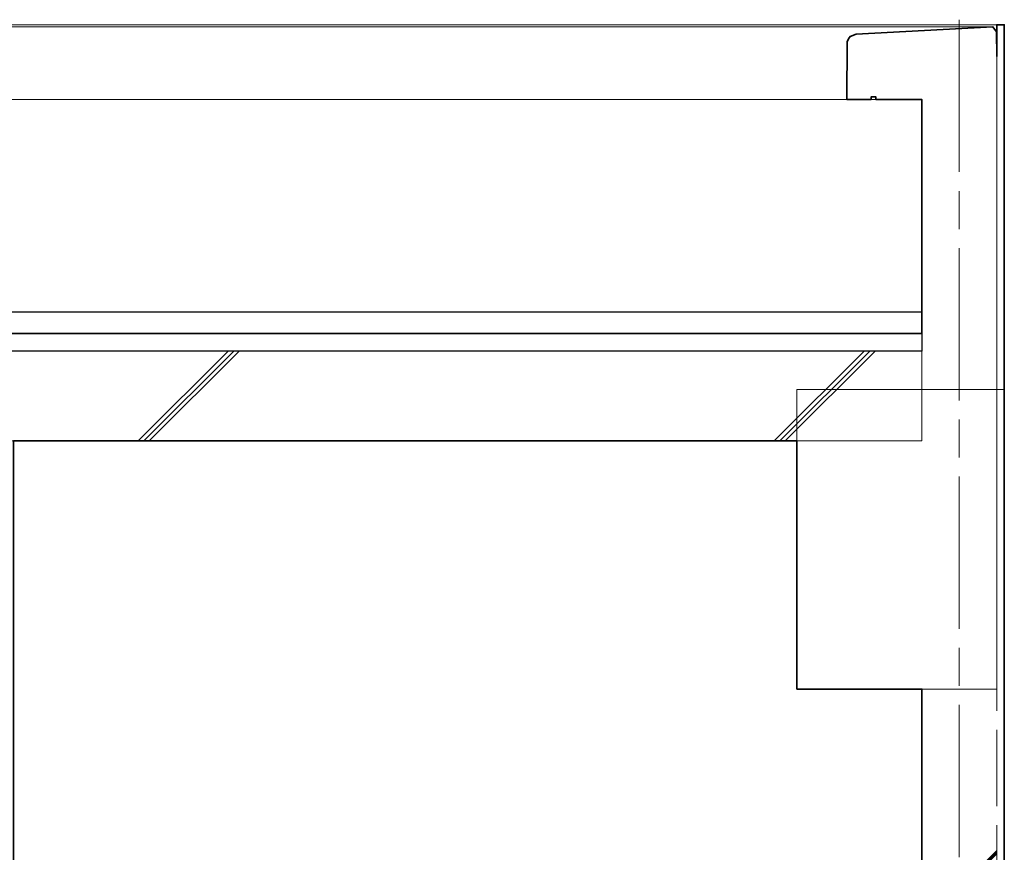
# Model space of a CAD drawing. Header units: millimetres. Extents: x -38341 to 3709, y -10682 to 48718.
# Tile 29 of 118: x -22332 to -20362, y 11553 to 13220. Entities that reach past the tile are written whole.
import ezdxf

# ---------------------------------------------------------------- set-up
doc = ezdxf.new("R2010")
doc.units = ezdxf.units.MM
doc.header["$LTSCALE"] = 50
for name, pattern in [('ISO-02 破線', [3.81, 3.048, -0.762]), ('ISO-07 点線', [0.889, 0.127, -0.762]), ('ISO-08 一点鎖線', [9.144, 6.096, -0.762, 1.524, -0.762])]:
    doc.linetypes.add(name, pattern=pattern)
doc.layers.add('00ライン-グリッド-線', color=13, linetype='ISO-08 一点鎖線', lineweight=5, true_color=0xff5454)
for name, color, linetype, lineweight in [('02モデリング-03スラブ', 7, 'Continuous', 5), ('02モデリング-03スラブ_ハッチング', 7, 'Continuous', 5), ('02モデリング-04壁-外部', 7, 'Continuous', 5), ('02モデリング-04壁-外部_ハッチング', 7, 'Continuous', 5), ('02モデリング-06屋根-パラペット', 7, 'Continuous', 5), ('02モデリング-06屋根-パラペット_ハッチング', 7, 'Continuous', 5), ('02モデリング-10梁', 7, 'Continuous', 18), ('02モデリング-10梁_ハッチング', 7, 'Continuous', 5), ('断面スタイル', 7, 'Continuous', 35)]:
    doc.layers.add(name, color=color, linetype=linetype, lineweight=lineweight)
doc.styles.get("Standard").update_dxf_attribs({"font": 'txt', "bigfont": 'BIGFONT.SHX'})

# ---------------------------------------------------------------- blocks, each defined once
blk = doc.blocks.new('Section-3')
at = {"layer": '02モデリング-03スラブ', "color": 7, "linetype": 'Continuous', "lineweight": 25, "transparency": 33554687}
blk.add_line((-13785, 12635), (-2135, 12635), dxfattribs=at)
at = {"layer": '02モデリング-04壁-外部', "color": 7, "linetype": 'Continuous', "lineweight": 5, "transparency": 33554687}
blk.add_line((-13935, 13210), (-1985, 13210), dxfattribs=at)
at = {"layer": '02モデリング-06屋根-パラペット', "color": 7, "linetype": 'Continuous', "lineweight": 18, "transparency": 33554687}
for p, q in [((-2142.8, 13197.9), (-2078.8, 13201.4)), ((-2019.4, 13204.5), (-2005.3, 13205.3)), ((-2279.5, 13184.8), (-2278.2, 13186.4)), ((-1985.3, 13164.4), (-1985, 13146.4))]:
    blk.add_line(p, q, dxfattribs=at)
at = {"layer": '02モデリング-06屋根-パラペット', "color": 7, "linetype": 'Continuous', "lineweight": 18, "transparency": 33554687, "flags": 128}
for points in [[(-13927, 13206), (-1993, 13206), (-1997.4, 13205.7)], [(-2284.6, 13172.7), (-2284.5, 13175.6), (-2282, 13181.9)], [(-2267.3, 13191), (-2266.7, 13191.3), (-2258.6, 13191.7)], [(-13635.4, 13155.9), (-13635, 13060), (-2285, 13060), (-2284.7, 13143)], [(-2236.4, 13060), (-2227, 13060), (-2227, 13065.4)]]:
    blk.add_lwpolyline(points, dxfattribs=at)
blk = doc.blocks.new('Section-4')
at = {"color": 255, "linetype": 'Continuous', "lineweight": 5, "transparency": 33554687}
blk.add_wipeout([(-1985, 9360), (-1985, 11880), (-2135, 11880), (-2135, 9360)], dxfattribs=at).dxf.layer = '02モデリング-04壁-外部_ハッチング'
at = {"layer": '02モデリング-04壁-外部_ハッチング', "linetype": 'Continuous', "lineweight": 5, "transparency": 33554687}
h = blk.add_hatch(dxfattribs=at)
h.set_pattern_fill('鉄筋コンクリート [CN] HF-壁用', angle=90, style=0, pattern_type=2)
h.set_pattern_definition([(45, (-2023.7, 10652.87), (-21689, -20726.47), []), (45, (-2024.64, 10655.36), (-21689, -20726.47), []), (45, (-2026.2, 10656.9), (-21689, -20726.47), [])])
h.paths.add_polyline_path([(-1985, 9360), (-1985, 11880), (-2135, 11880), (-2135, 9360)])
at = {"color": 255, "linetype": 'Continuous', "lineweight": 5, "transparency": 33554687}
blk.add_wipeout([(-1985, 9360), (-1985, 12480), (-1970, 12480), (-1970, 9360)], dxfattribs=at).dxf.layer = '02モデリング-04壁-外部_ハッチング'
blk.add_wipeout([(-2227, 13065.4), (-2236.4, 13065.4), (-2236.4, 13060), (-2285, 13060), (-2284.7, 13138.9), (-2284.7, 13143), (-2284.6, 13172.7), (-2284.5, 13175.6), (-2282.9, 13179.6), (-2282, 13181.9), (-2279.5, 13184.8), (-2278.9, 13185.6), (-2278.2, 13186.4), (-2267.3, 13191), (-2266.7, 13191.3), (-2258.6, 13191.7), (-2142.8, 13197.9), (-2078.8, 13201.4), (-2019.4, 13204.5), (-2005.3, 13205.3), (-1997.4, 13205.7), (-1993, 13206), (-1988.5, 13199.6), (-1985.9, 13196), (-1985.3, 13164.4), (-1985, 13146.4), (-1985, 13132.1), (-1985, 13124), (-1985, 13057), (-1985, 12551.6), (-1985, 12484.6), (-1985, 12480), (-2135, 12480), (-2135, 13060), (-2227, 13060)], dxfattribs=at).dxf.layer = '02モデリング-06屋根-パラペット_ハッチング'
at = {"layer": '02モデリング-06屋根-パラペット_ハッチング', "linetype": 'Continuous', "lineweight": 5, "transparency": 33554687}
h = blk.add_hatch(dxfattribs=at)
h.set_pattern_fill('鉄筋コンクリート [CN] HF-スラブ', style=0, pattern_type=2)
h.set_pattern_definition([(45, (-2126.05, 12829.7), (-621.7, 650.7), []), (45, (-2120.9, 12823.6), (-621.8, 650.7), []), (45, (-2117.1, 12816.45), (-621.8, 650.7), [])])
h.paths.add_polyline_path([(-2227, 13065.4), (-2236.4, 13065.4), (-2236.4, 13060), (-2285, 13060), (-2284.7, 13138.9), (-2284.7, 13143), (-2284.6, 13172.7), (-2284.5, 13175.6), (-2282.9, 13179.6), (-2282, 13181.9), (-2279.5, 13184.8), (-2278.9, 13185.6), (-2278.2, 13186.4), (-2267.3, 13191), (-2266.7, 13191.3), (-2258.6, 13191.7), (-2142.8, 13197.9), (-2078.8, 13201.4), (-2019.4, 13204.5), (-2005.3, 13205.3), (-1997.4, 13205.7), (-1993, 13206), (-1988.5, 13199.6), (-1985.9, 13196), (-1985.3, 13164.4), (-1985, 13146.4), (-1985, 13132.1), (-1985, 13124), (-1985, 13057), (-1985, 12551.6), (-1985, 12484.6), (-1985, 12480), (-2135, 12480), (-2135, 13060), (-2227, 13060)])
at = {"color": 255, "linetype": 'Continuous', "lineweight": 5, "transparency": 33554687}
blk.add_wipeout([(-1985, 13210), (-1985, 12480), (-1970, 12480), (-1970, 13210)], dxfattribs=at).dxf.layer = '02モデリング-04壁-外部_ハッチング'
at = {"color": 255, "linetype": 'Continuous', "lineweight": 5}
blk.add_wipeout([(-1985, 12480), (-1985, 11880), (-2385, 11880), (-2385, 12480)], dxfattribs=at).dxf.layer = '02モデリング-10梁_ハッチング'
at = {"layer": '02モデリング-10梁_ハッチング', "linetype": 'Continuous', "lineweight": 5}
h = blk.add_hatch(dxfattribs=at)
h.set_pattern_fill('鉄筋コンクリート [CN] HF-スラブ', style=0, pattern_type=2)
h.set_pattern_definition([(45, (-2176.05, 12166.7), (-621.7, 650.7), []), (45, (-2170.9, 12160.6), (-621.8, 650.7), []), (45, (-2167.1, 12153.5), (-621.8, 650.7), [])])
h.paths.add_polyline_path([(-1985, 12480), (-1985, 11880), (-2385, 11880), (-2385, 12480)])
at = {"color": 255, "linetype": 'Continuous', "lineweight": 5, "transparency": 33554687}
blk.add_wipeout([(-8835, 12376.8), (-8835, 12556.8), (-2135, 12556.8), (-2135, 12376.8)], dxfattribs=at).dxf.layer = '02モデリング-03スラブ_ハッチング'
at = {"layer": '02モデリング-03スラブ_ハッチング', "linetype": 'Continuous', "lineweight": 5, "transparency": 33554687}
h = blk.add_hatch(dxfattribs=at)
h.set_pattern_fill('鉄筋コンクリート [CN] HF-スラブ', style=0, pattern_type=2)
h.set_pattern_definition([(45, (-5476.05, 12453.6), (-621.74, 650.72), []), (45, (-5470.9, 12447.4), (-621.8, 650.67), []), (45, (-5467.1, 12440.3), (-621.8, 650.67), [])])
h.paths.add_polyline_path([(-8835, 12376.8), (-8835, 12556.8), (-2135, 12556.8), (-2135, 12376.8)])
at = {"color": 255, "linetype": 'Continuous', "lineweight": 5, "transparency": 33554687}
blk.add_wipeout([(-8835, 12556.8), (-8835, 12591.8), (-2135, 12591.8), (-2135, 12556.8)], dxfattribs=at).dxf.layer = '02モデリング-03スラブ_ハッチング'
blk = doc.blocks.new('Section-5')
at = {"layer": '02モデリング-03スラブ', "color": 7, "linetype": 'Continuous', "lineweight": 25, "transparency": 33554687}
for p, q in [((-8835, 12591.8), (-2135, 12591.8)), ((-2135, 12591.8), (-2135, 12556.8)), ((-2135, 12556.8), (-8835, 12556.8))]:
    blk.add_line(p, q, dxfattribs=at)
at = {"layer": '02モデリング-03スラブ', "color": 7, "linetype": 'Continuous', "lineweight": 5, "transparency": 33554687}
for p, q in [((-8835, 12556.8), (-2135, 12556.8)), ((-2135, 12556.8), (-2135, 12376.8)), ((-2135, 12376.8), (-8835, 12376.8))]:
    blk.add_line(p, q, dxfattribs=at)
at = {"layer": '02モデリング-04壁-外部', "color": 7, "linetype": 'Continuous', "lineweight": 5, "transparency": 33554687}
for p, q in [((-1985, 13210), (-1970, 13210)), ((-1985, 12480), (-1970, 12480)), ((-1985, 12480), (-1970, 12480)), ((-2135, 11880), (-1985, 11880))]:
    blk.add_line(p, q, dxfattribs=at)
at = {"layer": '02モデリング-04壁-外部', "color": 7, "linetype": 'ISO-07 点線', "lineweight": 18, "transparency": 33554687}
blk.add_line((-1985, 12480), (-1985, 13210), dxfattribs=at)
at = {"layer": '02モデリング-04壁-外部', "color": 7, "linetype": 'Continuous', "lineweight": 25, "transparency": 33554687}
for p, q in [((-1970, 12480), (-1970, 13210)), ((-1970, 9360), (-1970, 12480))]:
    blk.add_line(p, q, dxfattribs=at)
at = {"layer": '02モデリング-04壁-外部', "color": 7, "linetype": 'ISO-02 破線', "lineweight": 18, "transparency": 33554687}
blk.add_line((-1985, 9360), (-1985, 12480), dxfattribs=at)
at = {"layer": '02モデリング-04壁-外部', "color": 7, "linetype": 'Continuous', "lineweight": 18, "transparency": 33554687}
blk.add_line((-2135, 9360), (-2135, 11880), dxfattribs=at)
at = {"layer": '02モデリング-06屋根-パラペット', "color": 7, "linetype": 'Continuous', "lineweight": 18, "transparency": 33554687}
for p, q in [((-2142.8, 13197.9), (-2078.8, 13201.4)), ((-2078.8, 13201.4), (-2019.4, 13204.5)), ((-2019.4, 13204.5), (-2005.3, 13205.3)), ((-2005.3, 13205.3), (-1997.4, 13205.7)), ((-1997.4, 13205.7), (-1993, 13206)), ((-1993, 13206), (-1988.5, 13199.6)), ((-1988.5, 13199.6), (-1985.9, 13196)), ((-2284.5, 13175.6), (-2282.9, 13179.6)), ((-2282.9, 13179.6), (-2282, 13181.9)), ((-2282, 13181.9), (-2279.5, 13184.8)), ((-2279.5, 13184.8), (-2278.9, 13185.6)), ((-2278.9, 13185.6), (-2278.2, 13186.4)), ((-2278.2, 13186.4), (-2267.3, 13191)), ((-2267.3, 13191), (-2266.7, 13191.3)), ((-2266.7, 13191.3), (-2258.6, 13191.7)), ((-2258.6, 13191.7), (-2142.8, 13197.9)), ((-1985.9, 13196), (-1985.3, 13164.4)), ((-2284.7, 13143), (-2284.6, 13172.7)), ((-2284.6, 13172.7), (-2284.5, 13175.6)), ((-1985.3, 13164.4), (-1985, 13146.4)), ((-2284.7, 13138.9), (-2284.7, 13143)), ((-1985, 13146.4), (-1985, 13132.1)), ((-2285, 13060), (-2284.7, 13138.9)), ((-1985, 13132.1), (-1985, 13124)), ((-1985, 13124), (-1985, 13057)), ((-2227, 13065.4), (-2236.4, 13065.4)), ((-2236.4, 13065.4), (-2236.4, 13060)), ((-2227, 13060), (-2227, 13065.4)), ((-2236.4, 13060), (-2285, 13060)), ((-2135, 13060), (-2227, 13060)), ((-2135, 12480), (-2135, 13060)), ((-1985, 13057), (-1985, 12551.6)), ((-1985, 12551.6), (-1985, 12484.6)), ((-1985, 12480), (-2135, 12480)), ((-1985, 12484.6), (-1985, 12480))]:
    blk.add_line(p, q, dxfattribs=at)
at = {"layer": '02モデリング-10梁', "color": 7, "linetype": 'Continuous', "lineweight": 5, "transparency": 33554687}
for p, q in [((-2385, 11880), (-2385, 12480)), ((-2385, 12480), (-1985, 12480)), ((-1985, 12480), (-1985, 11880)), ((-1985, 11880), (-2385, 11880))]:
    blk.add_line(p, q, dxfattribs=at)
at = {"layer": '断面スタイル', "transparency": 33554687, "flags": 128}
for points in [[(-13785, 12571.7), (-8835, 12571.7), (-8835, 12591.8), (-2135, 12591.8), (-2135, 13060), (-2227, 13060), (-2227, 13065.4), (-2236.4, 13065.4), (-2236.4, 13060), (-2285, 13060), (-2284.5, 13175.6), (-2282, 13181.9), (-2278.2, 13186.4), (-2266.7, 13191.3), (-1993, 13206), (-1985.9, 13196), (-1985, 13146.4), (-1985, 13210), (-1970, 13210), (-1970, -1000)], [(-2385, 8760), (-2385, 9360), (-2135, 9360), (-2135, 11880), (-2385, 11880), (-2385, 12376.8), (-3952.5, 12376.8), (-3952.5, 9395), (-4030, 9395), (-4030, 9360), (-3940, 9360), (-3940, 9180), (-2385.5, 9180), (-2385.5, 9000), (-3952.5, 9000)]]:
    blk.add_lwpolyline(points, dxfattribs=at)
blk = doc.blocks.new('グリッド線-4')
at = {"layer": '00ライン-グリッド-線', "transparency": 33554687}
blk.add_line((0, 0), (0, -14980), dxfattribs=at)
at = {"layer": '00ライン-グリッド-線', "color": 0, "flags": 1}
for tag in ['instanceID', 'IFC_UUID']:
    blk.add_attdef(tag, (-3334.1, -22934.4), '', height=0.18, dxfattribs=at)

msp = doc.modelspace()

# ---------------------------------------------------------------- block references
at = {"layer": '02モデリング-03スラブ', "color": 7, "transparency": 33554687}
msp.add_blockref('Section-3', (-18391.964, 0), dxfattribs=at)

# ---------------------------------------------------------------- next in the draw order: block references
msp.add_blockref('Section-4', (-18391.964, 0), dxfattribs=at)

# ---------------------------------------------------------------- next in the draw order: block references
msp.add_blockref('Section-5', (-18391.964, 0), dxfattribs=at)

# ---------------------------------------------------------------- next in the draw order: block references
at = {"layer": '00ライン-グリッド-線'}
msp.add_blockref('グリッド線-4', (-20451.964, 13220), dxfattribs=at)

doc.saveas('drawing.dxf')
